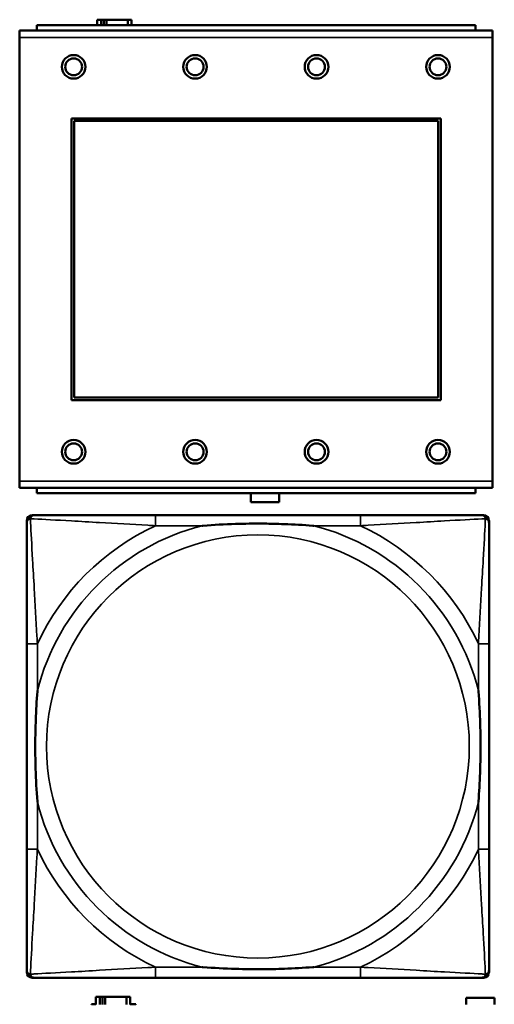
# Model space of a CAD drawing. Header units: inches. Extents: x 1.9 to 64.4, y 1.6 to 69.2.
# Tile 226 of 256: x 40.9 to 41.6, y 56.6 to 58.1. Entities that reach past the tile are written whole.
import ezdxf

# ---------------------------------------------------------------- set-up
doc = ezdxf.new("R2010")
doc.units = ezdxf.units.IN
doc.header["$MEASUREMENT"] = 0
doc.layers.add('Visible (ANSI)', color=7, linetype='Continuous', lineweight=50)
doc.layers.add('Visible Narrow (ANSI)', color=7, linetype='Continuous', lineweight=35)

msp = doc.modelspace()

# ---------------------------------------------------------------- linework, layer by layer
at = {"layer": 'Visible (ANSI)'}
for p, q in [((41.5731, 58.0614), (40.9231, 58.0614)), ((40.9231, 58.0534), (40.9231, 58.0614)), ((41.0184, 58.0696), (41.0126, 58.0696)), ((41.0126, 58.0696), (41.0126, 58.0614)), ((41.0184, 58.0696), (41.0224, 58.0696)), ((41.0184, 58.0614), (41.0184, 58.0696)), ((41.0224, 58.0614), (41.0224, 58.0696)), ((41.0224, 58.0696), (41.0265, 58.0696)), ((41.0265, 58.0696), (41.0265, 58.0614)), ((41.0265, 58.0696), (41.0577, 58.0696)), ((41.0577, 58.0696), (41.0577, 58.0614)), ((41.0636, 58.0696), (41.0577, 58.0696)), ((41.0636, 58.0614), (41.0636, 58.0696)), ((41.5731, 58.0614), (41.5731, 58.0534)), ((41.5986, 58.0534), (40.8976, 58.0534)), ((40.8976, 58.0434), (40.8976, 58.0534)), ((40.8976, 58.0434), (40.8976, 57.3864)), ((41.5986, 58.0534), (41.5986, 58.0434)), ((41.5986, 57.3864), (41.5986, 58.0434)), ((40.9746, 57.5064), (40.9746, 57.9234)), ((40.9746, 57.9234), (41.5216, 57.9234)), ((40.9782, 57.9198), (41.518, 57.9198)), ((40.9782, 57.51), (40.9782, 57.9198)), ((41.518, 57.9198), (41.518, 57.51)), ((41.5216, 57.9234), (41.5216, 57.5064)), ((41.5216, 57.5064), (40.9746, 57.5064)), ((41.518, 57.51), (40.9782, 57.51)), ((40.8976, 57.3764), (40.8976, 57.3864)), ((41.5986, 57.3864), (41.5986, 57.3764)), ((40.8976, 57.3764), (41.5986, 57.3764)), ((40.9231, 57.3764), (40.9231, 57.3684)), ((41.5731, 57.3684), (41.5731, 57.3764)), ((41.5731, 57.3684), (40.9231, 57.3684)), ((41.2401, 57.3551), (41.2401, 57.3684)), ((41.2821, 57.3684), (41.2821, 57.3551)), ((41.2821, 57.3551), (41.2401, 57.3551)), ((40.9082, 56.6589), (40.9082, 57.3281)), ((40.916, 57.336), (40.92, 57.336)), ((41.4027, 57.336), (41.0987, 57.336)), ((41.5814, 57.336), (41.5853, 57.336)), ((41.5932, 57.3281), (41.5932, 57.3242)), ((40.9082, 57.1455), (40.9082, 56.8415)), ((41.5932, 56.8415), (41.5932, 57.1455)), ((41.5932, 56.6628), (41.5932, 56.6589)), ((41.5853, 56.651), (40.916, 56.651)), ((41.0987, 56.651), (41.4027, 56.651)), ((41.0164, 56.6226), (41.0106, 56.6226)), ((41.0106, 56.6226), (41.0106, 56.6116)), ((41.0164, 56.6226), (41.0204, 56.6226)), ((41.0164, 56.6116), (41.0164, 56.6226)), ((41.0204, 56.6116), (41.0204, 56.6226)), ((41.0204, 56.6226), (41.0245, 56.6226)), ((41.0245, 56.6226), (41.0245, 56.6116)), ((41.0245, 56.6226), (41.0557, 56.6226)), ((41.0557, 56.6226), (41.0557, 56.6116)), ((41.0616, 56.6226), (41.0557, 56.6226)), ((41.0616, 56.6116), (41.0616, 56.6226)), ((41.5591, 56.6116), (41.5591, 56.6211)), ((41.5591, 56.6211), (41.6011, 56.6211)), ((41.6011, 56.6211), (41.6011, 56.6116)), ((41.0041, 56.6116), (41.0041, 56.6121)), ((41.0041, 56.6121), (41.0106, 56.6121)), ((41.0616, 56.6121), (41.0697, 56.6121)), ((41.0697, 56.6121), (41.0697, 56.6116))]:
    msp.add_line(p, q, dxfattribs=at)
for centre, radius in [((40.9776, 57.9998), 0.0175), ((41.1576, 57.9998), 0.0175), ((41.3376, 57.9998), 0.0175), ((41.5176, 57.9998), 0.0175), ((40.9776, 57.9998), 0.0125), ((41.1576, 57.9998), 0.0125), ((41.3376, 57.9998), 0.0125), ((41.5176, 57.9998), 0.0125), ((40.9776, 57.4298), 0.0175), ((41.1576, 57.4298), 0.0175), ((41.3376, 57.4298), 0.0175), ((41.5176, 57.4298), 0.0175), ((40.9776, 57.4298), 0.0125), ((41.1576, 57.4298), 0.0125), ((41.3376, 57.4298), 0.0125), ((41.5176, 57.4298), 0.0125)]:
    msp.add_circle(centre, radius, dxfattribs=at)
for centre, radius, start, end in [((40.916, 57.3281), 0.00787, 90, 180), ((40.92, 57.3242), 0.0118, 90, 180), ((41.5814, 57.3242), 0.0118, 0, 90), ((41.5853, 57.3281), 0.00787, 0, 90), ((40.92, 56.6628), 0.0118, 180, 270), ((40.916, 56.6589), 0.00787, 180, 270), ((41.5814, 56.6628), 0.0118, 270, 360), ((41.5853, 56.6589), 0.00787, 270, 0)]:
    msp.add_arc(centre, radius, start, end, dxfattribs=at)
for points, knots in [([(41.0987, 57.336), (41.0952, 57.336), (41.0916, 57.336), (41.088, 57.336), (41.0548, 57.336), (41.0211, 57.336), (40.9902, 57.336), (40.9633, 57.336), (40.9377, 57.336), (40.9243, 57.336), (40.9227, 57.336), (40.9212, 57.336), (40.92, 57.336)], [0, 0, 0, 0, 0.0272471, 0.0272471, 0.0272471, 0.2790553, 0.2790553, 0.2790553, 0.4988354, 0.4988354, 0.4988354, 0.5252205, 0.5252205, 0.5252205, 0.5252205]), ([(41.5814, 57.336), (41.5665, 57.336), (41.5249, 57.336), (41.4843, 57.336), (41.4577, 57.336), (41.4299, 57.336), (41.4027, 57.336)], [-0.5252205, -0.5252205, -0.5252205, -0.5252205, -0.20743, -0.20743, -0.20743, 0, 0, 0, 0]), ([(40.9082, 57.3242), (40.9082, 57.3093), (40.9082, 57.2677), (40.9082, 57.2271), (40.9082, 57.2005), (40.9082, 57.1727), (40.9082, 57.1455)], [-0.5252205, -0.5252205, -0.5252205, -0.5252205, -0.20743, -0.20743, -0.20743, 0, 0, 0, 0]), ([(41.1679, 57.3203), (41.1684, 57.3203), (41.1688, 57.3203), (41.1853, 57.3216), (41.2014, 57.3224), (41.2243, 57.3231), (41.231, 57.3233), (41.2402, 57.3234), (41.2427, 57.3234), (41.2468, 57.3234), (41.2484, 57.3234), (41.2515, 57.3234), (41.253, 57.3234), (41.2566, 57.3234), (41.2586, 57.3234), (41.2648, 57.3234), (41.269, 57.3233), (41.2787, 57.3231), (41.2843, 57.3229), (41.304, 57.3222), (41.3181, 57.3214), (41.3326, 57.3203), (41.333, 57.3203), (41.3334, 57.3203)], [-0.416114, -0.416114, -0.416114, -0.416114, -0.4127691, -0.4127691, -0.2896446, -0.2896446, -0.2388934, -0.2388934, -0.2201881, -0.2201881, -0.2080204, -0.2080204, -0.196499, -0.196499, -0.1809939, -0.1809939, -0.149741, -0.149741, -0.1073162, -0.1073162, 0, 0, 0.0033356, 0.0033356, 0.0033356, 0.0033356]), ([(41.5932, 57.1455), (41.5932, 57.149), (41.5932, 57.1526), (41.5932, 57.1562), (41.5932, 57.1894), (41.5932, 57.2231), (41.5932, 57.254), (41.5932, 57.2809), (41.5932, 57.3065), (41.5932, 57.3199), (41.5932, 57.3215), (41.5932, 57.323), (41.5932, 57.3242)], [0, 0, 0, 0, 0.0272471, 0.0272471, 0.0272471, 0.2790553, 0.2790553, 0.2790553, 0.4988354, 0.4988354, 0.4988354, 0.5252205, 0.5252205, 0.5252205, 0.5252205]), ([(40.9239, 56.9108), (40.9239, 56.9112), (40.9239, 56.9116), (40.9226, 56.9281), (40.9218, 56.9442), (40.9211, 56.9671), (40.9209, 56.9738), (40.9208, 56.983), (40.9208, 56.9855), (40.9208, 56.9896), (40.9208, 56.9912), (40.9208, 56.9943), (40.9208, 56.9958), (40.9208, 56.9994), (40.9208, 57.0015), (40.9208, 57.0076), (40.9209, 57.0118), (40.9211, 57.0215), (40.9213, 57.0271), (40.922, 57.0469), (40.9228, 57.0609), (40.9239, 57.0754), (40.9239, 57.0758), (40.9239, 57.0762)], [-0.416114, -0.416114, -0.416114, -0.416114, -0.4127691, -0.4127691, -0.2896446, -0.2896446, -0.2388934, -0.2388934, -0.2201881, -0.2201881, -0.2080204, -0.2080204, -0.196499, -0.196499, -0.1809939, -0.1809939, -0.149741, -0.149741, -0.1073162, -0.1073162, 0, 0, 0.0033356, 0.0033356, 0.0033356, 0.0033356]), ([(41.5775, 57.0762), (41.5775, 57.0758), (41.5775, 57.0754), (41.5788, 57.0589), (41.5796, 57.0428), (41.5803, 57.0199), (41.5805, 57.0132), (41.5806, 57.004), (41.5806, 57.0015), (41.5806, 56.9974), (41.5806, 56.9958), (41.5806, 56.9927), (41.5806, 56.9912), (41.5806, 56.9876), (41.5806, 56.9856), (41.5806, 56.9794), (41.5805, 56.9752), (41.5803, 56.9655), (41.5801, 56.9599), (41.5794, 56.9402), (41.5786, 56.9261), (41.5775, 56.9116), (41.5775, 56.9112), (41.5775, 56.9108)], [-0.416114, -0.416114, -0.416114, -0.416114, -0.4127691, -0.4127691, -0.2896446, -0.2896446, -0.2388934, -0.2388934, -0.2201881, -0.2201881, -0.2080204, -0.2080204, -0.196499, -0.196499, -0.1809939, -0.1809939, -0.149741, -0.149741, -0.1073162, -0.1073162, 0, 0, 0.0033356, 0.0033356, 0.0033356, 0.0033356]), ([(40.9082, 56.8415), (40.9082, 56.8143), (40.9082, 56.7865), (40.9082, 56.7599), (40.9082, 56.7193), (40.9082, 56.6777), (40.9082, 56.6628)], [3.9382945, 3.9382945, 3.9382945, 3.9382945, 4.1457245, 4.1457245, 4.1457245, 4.463515, 4.463515, 4.463515, 4.463515]), ([(41.5932, 56.6628), (41.5932, 56.6777), (41.5932, 56.7193), (41.5932, 56.7599), (41.5932, 56.7865), (41.5932, 56.8143), (41.5932, 56.8415)], [-0.5252205, -0.5252205, -0.5252205, -0.5252205, -0.20743, -0.20743, -0.20743, 0, 0, 0, 0]), ([(41.3334, 56.6667), (41.333, 56.6667), (41.3326, 56.6667), (41.3181, 56.6656), (41.304, 56.6648), (41.2843, 56.6641), (41.2787, 56.6639), (41.269, 56.6637), (41.2648, 56.6636), (41.2586, 56.6636), (41.2566, 56.6636), (41.253, 56.6636), (41.2515, 56.6636), (41.2484, 56.6636), (41.2468, 56.6636), (41.2427, 56.6636), (41.2402, 56.6636), (41.231, 56.6637), (41.2243, 56.6639), (41.2014, 56.6646), (41.1853, 56.6654), (41.1688, 56.6667), (41.1684, 56.6667), (41.1679, 56.6667)], [-0.4149464, -0.4149464, -0.4149464, -0.4149464, -0.41162, -0.41162, -0.3046026, -0.3046026, -0.2622958, -0.2622958, -0.23113, -0.23113, -0.215668, -0.215668, -0.2041787, -0.2041787, -0.1920448, -0.1920448, -0.1733916, -0.1733916, -0.1227817, -0.1227817, 0, 0, 0.0033356, 0.0033356, 0.0033356, 0.0033356]), ([(40.92, 56.651), (40.9349, 56.651), (40.9765, 56.651), (41.0171, 56.651), (41.0437, 56.651), (41.0715, 56.651), (41.0987, 56.651)], [-0.5252205, -0.5252205, -0.5252205, -0.5252205, -0.20743, -0.20743, -0.20743, 0, 0, 0, 0]), ([(41.4027, 56.651), (41.4299, 56.651), (41.4577, 56.651), (41.4843, 56.651), (41.5249, 56.651), (41.5665, 56.651), (41.5814, 56.651)], [3.9382945, 3.9382945, 3.9382945, 3.9382945, 4.1457245, 4.1457245, 4.1457245, 4.463515, 4.463515, 4.463515, 4.463515])]:
    msp.add_open_spline(points, degree=3, knots=knots, dxfattribs=at)
at = {"layer": 'Visible Narrow (ANSI)'}
for p, q in [((40.8976, 58.0434), (41.5986, 58.0434)), ((41.5986, 57.3864), (40.8976, 57.3864)), ((41.0987, 57.336), (41.0987, 57.3203)), ((41.4027, 57.336), (41.4027, 57.3203)), ((41.0987, 57.3203), (41.1679, 57.3203)), ((41.3334, 57.3203), (41.4027, 57.3203)), ((40.9239, 57.1455), (40.9082, 57.1455)), ((40.9239, 57.0762), (40.9239, 57.1455)), ((41.5932, 57.1455), (41.5775, 57.1455)), ((41.5775, 57.1455), (41.5775, 57.0762)), ((40.9239, 56.8415), (40.9239, 56.9108)), ((41.5775, 56.9108), (41.5775, 56.8415)), ((40.9239, 56.8415), (40.9082, 56.8415)), ((41.5932, 56.8415), (41.5775, 56.8415)), ((41.0987, 56.6667), (41.0987, 56.651)), ((41.1679, 56.6667), (41.0987, 56.6667)), ((41.4027, 56.6667), (41.3334, 56.6667)), ((41.4027, 56.6667), (41.4027, 56.651))]:
    msp.add_line(p, q, dxfattribs=at)
msp.add_circle((41.2507, 56.9935), 0.3133, dxfattribs=at)
for radius, start, end in [(0.3371, 104.2103, 165.7897), (0.3604, 114.9407, 155.0593), (0.3371, 14.2103, 75.7897), (0.3604, 24.9407, 65.0593), (0.3371, 194.2103, 255.7897), (0.3371, 284.2103, 345.7897), (0.3604, 204.9407, 245.0593), (0.3604, 294.9407, 335.0593)]:
    msp.add_arc((41.2507, 56.9935), radius, start, end, dxfattribs=at)
for points, knots in [([(40.9082, 57.3242), (40.9082, 57.3248), (40.9083, 57.3254), (40.9085, 57.3264), (40.9087, 57.3268), (40.909, 57.3275), (40.9091, 57.3277), (40.9094, 57.3281), (40.9095, 57.3282), (40.9098, 57.3286), (40.9101, 57.3289), (40.9108, 57.3295), (40.9113, 57.3298), (40.9123, 57.3303), (40.9129, 57.3306), (40.9135, 57.3307)], [-0.02627331, -0.02627331, -0.02627331, -0.02627331, -0.02158775, -0.02158775, -0.01736415, -0.01736415, -0.0147244, -0.0147244, -0.01307456, -0.01307456, -0.00977487, -0.00977487, -0.00449537, -0.00449537, 0.00012419, 0.00012419, 0.00012419, 0.00012419]), ([(40.9135, 57.3307), (40.9136, 57.3313), (40.9139, 57.3319), (40.9144, 57.3329), (40.9147, 57.3334), (40.9153, 57.3341), (40.9156, 57.3344), (40.916, 57.3347), (40.9161, 57.3348), (40.9165, 57.3351), (40.9167, 57.3352), (40.9174, 57.3355), (40.9178, 57.3357), (40.9188, 57.3359), (40.9194, 57.336), (40.92, 57.336)], [-0.00012419, -0.00012419, -0.00012419, -0.00012419, 0.00449537, 0.00449537, 0.00977487, 0.00977487, 0.01307456, 0.01307456, 0.0147244, 0.0147244, 0.01736415, 0.01736415, 0.02158775, 0.02158775, 0.02627331, 0.02627331, 0.02627331, 0.02627331]), ([(40.9239, 57.1455), (40.9237, 57.1492), (40.9235, 57.153), (40.922, 57.1803), (40.9206, 57.2045), (40.9184, 57.2424), (40.9175, 57.2564), (40.9155, 57.2916), (40.9145, 57.3118), (40.9136, 57.3272), (40.9136, 57.329), (40.9135, 57.3307)], [0, 0, 0, 0, 0.0278591, 0.0278591, 0.201273, 0.201273, 0.3066357, 0.3066357, 0.475216, 0.475216, 0.5007189, 0.5007189, 0.5007189, 0.5007189]), ([(40.9135, 57.3307), (40.9152, 57.3306), (40.917, 57.3305), (40.9324, 57.3297), (40.9525, 57.3287), (40.9878, 57.3267), (41.0018, 57.3258), (41.0397, 57.3236), (41.0639, 57.3222), (41.0912, 57.3207), (41.095, 57.3205), (41.0987, 57.3203)], [-0.5007189, -0.5007189, -0.5007189, -0.5007189, -0.475216, -0.475216, -0.3066357, -0.3066357, -0.201273, -0.201273, -0.0278591, -0.0278591, 0, 0, 0, 0]), ([(41.4027, 57.3203), (41.4064, 57.3205), (41.4102, 57.3207), (41.4375, 57.3222), (41.4617, 57.3236), (41.4996, 57.3258), (41.5136, 57.3267), (41.5488, 57.3287), (41.569, 57.3297), (41.5844, 57.3305), (41.5862, 57.3306), (41.5879, 57.3307)], [0, 0, 0, 0, 0.0278591, 0.0278591, 0.201273, 0.201273, 0.3066357, 0.3066357, 0.475216, 0.475216, 0.5007189, 0.5007189, 0.5007189, 0.5007189]), ([(41.5879, 57.3307), (41.5878, 57.329), (41.5877, 57.3272), (41.5869, 57.3118), (41.5858, 57.2916), (41.5839, 57.2564), (41.583, 57.2424), (41.5808, 57.2045), (41.5794, 57.1803), (41.5779, 57.153), (41.5777, 57.1492), (41.5775, 57.1455)], [-0.5007189, -0.5007189, -0.5007189, -0.5007189, -0.475216, -0.475216, -0.3066357, -0.3066357, -0.201273, -0.201273, -0.0278591, -0.0278591, 0, 0, 0, 0]), ([(41.5814, 57.336), (41.582, 57.336), (41.5826, 57.3359), (41.5836, 57.3357), (41.584, 57.3355), (41.5846, 57.3352), (41.5849, 57.3351), (41.5853, 57.3348), (41.5854, 57.3347), (41.5858, 57.3344), (41.5861, 57.3341), (41.5867, 57.3334), (41.587, 57.3329), (41.5875, 57.3319), (41.5878, 57.3313), (41.5879, 57.3307)], [-0.02627331, -0.02627331, -0.02627331, -0.02627331, -0.02158775, -0.02158775, -0.01736415, -0.01736415, -0.0147244, -0.0147244, -0.01307456, -0.01307456, -0.00977487, -0.00977487, -0.00449537, -0.00449537, 0.00012419, 0.00012419, 0.00012419, 0.00012419]), ([(41.5879, 57.3307), (41.5885, 57.3306), (41.5891, 57.3303), (41.5901, 57.3298), (41.5906, 57.3295), (41.5913, 57.3289), (41.5916, 57.3286), (41.5919, 57.3282), (41.592, 57.3281), (41.5923, 57.3277), (41.5924, 57.3275), (41.5927, 57.3268), (41.5929, 57.3264), (41.5931, 57.3254), (41.5932, 57.3248), (41.5932, 57.3242)], [-0.00012419, -0.00012419, -0.00012419, -0.00012419, 0.00449537, 0.00449537, 0.00977487, 0.00977487, 0.01307456, 0.01307456, 0.0147244, 0.0147244, 0.01736415, 0.01736415, 0.02158775, 0.02158775, 0.02627331, 0.02627331, 0.02627331, 0.02627331]), ([(40.9135, 56.6563), (40.9136, 56.658), (40.9136, 56.6598), (40.9145, 56.6752), (40.9155, 56.6954), (40.9175, 56.7306), (40.9184, 56.7446), (40.9206, 56.7825), (40.922, 56.8067), (40.9235, 56.834), (40.9237, 56.8378), (40.9239, 56.8415)], [-4.4390134, -4.4390134, -4.4390134, -4.4390134, -4.4135105, -4.4135105, -4.2449302, -4.2449302, -4.1395675, -4.1395675, -3.9661536, -3.9661536, -3.9382945, -3.9382945, -3.9382945, -3.9382945]), ([(41.5775, 56.8415), (41.5777, 56.8378), (41.5779, 56.834), (41.5794, 56.8067), (41.5808, 56.7825), (41.583, 56.7446), (41.5839, 56.7306), (41.5858, 56.6954), (41.5869, 56.6752), (41.5877, 56.6598), (41.5878, 56.658), (41.5879, 56.6563)], [0, 0, 0, 0, 0.0278591, 0.0278591, 0.201273, 0.201273, 0.3066357, 0.3066357, 0.475216, 0.475216, 0.5007189, 0.5007189, 0.5007189, 0.5007189]), ([(40.9135, 56.6563), (40.9129, 56.6564), (40.9123, 56.6567), (40.9113, 56.6572), (40.9108, 56.6575), (40.9101, 56.6581), (40.9098, 56.6584), (40.9095, 56.6588), (40.9094, 56.6589), (40.9091, 56.6593), (40.909, 56.6595), (40.9087, 56.6602), (40.9085, 56.6606), (40.9083, 56.6616), (40.9082, 56.6622), (40.9082, 56.6628)], [-0.00012419, -0.00012419, -0.00012419, -0.00012419, 0.00449537, 0.00449537, 0.00977487, 0.00977487, 0.01307456, 0.01307456, 0.0147244, 0.0147244, 0.01736415, 0.01736415, 0.02158775, 0.02158775, 0.02627331, 0.02627331, 0.02627331, 0.02627331]), ([(41.0987, 56.6667), (41.095, 56.6665), (41.0912, 56.6663), (41.0639, 56.6648), (41.0397, 56.6634), (41.0018, 56.6612), (40.9878, 56.6603), (40.9525, 56.6584), (40.9324, 56.6573), (40.917, 56.6565), (40.9152, 56.6564), (40.9135, 56.6563)], [0, 0, 0, 0, 0.0278591, 0.0278591, 0.201273, 0.201273, 0.3066357, 0.3066357, 0.475216, 0.475216, 0.5007189, 0.5007189, 0.5007189, 0.5007189]), ([(41.5879, 56.6563), (41.5862, 56.6564), (41.5844, 56.6565), (41.569, 56.6573), (41.5488, 56.6584), (41.5136, 56.6603), (41.4996, 56.6612), (41.4617, 56.6634), (41.4375, 56.6648), (41.4102, 56.6663), (41.4064, 56.6665), (41.4027, 56.6667)], [-4.4390134, -4.4390134, -4.4390134, -4.4390134, -4.4135105, -4.4135105, -4.2449302, -4.2449302, -4.1395675, -4.1395675, -3.9661536, -3.9661536, -3.9382945, -3.9382945, -3.9382945, -3.9382945]), ([(41.5932, 56.6628), (41.5932, 56.6622), (41.5931, 56.6616), (41.5929, 56.6606), (41.5927, 56.6602), (41.5924, 56.6595), (41.5923, 56.6593), (41.592, 56.6589), (41.5919, 56.6588), (41.5916, 56.6584), (41.5913, 56.6581), (41.5906, 56.6575), (41.5901, 56.6572), (41.5891, 56.6567), (41.5885, 56.6564), (41.5879, 56.6563)], [-0.02627331, -0.02627331, -0.02627331, -0.02627331, -0.02158775, -0.02158775, -0.01736415, -0.01736415, -0.0147244, -0.0147244, -0.01307456, -0.01307456, -0.00977487, -0.00977487, -0.00449537, -0.00449537, 0.00012419, 0.00012419, 0.00012419, 0.00012419]), ([(40.92, 56.651), (40.9194, 56.651), (40.9188, 56.6511), (40.9178, 56.6513), (40.9174, 56.6515), (40.9167, 56.6518), (40.9165, 56.6519), (40.9161, 56.6522), (40.916, 56.6523), (40.9156, 56.6526), (40.9153, 56.6529), (40.9147, 56.6536), (40.9144, 56.6541), (40.9139, 56.6551), (40.9136, 56.6557), (40.9135, 56.6563)], [-0.02627331, -0.02627331, -0.02627331, -0.02627331, -0.02158775, -0.02158775, -0.01736415, -0.01736415, -0.0147244, -0.0147244, -0.01307456, -0.01307456, -0.00977487, -0.00977487, -0.00449537, -0.00449537, 0.00012419, 0.00012419, 0.00012419, 0.00012419]), ([(41.5879, 56.6563), (41.5878, 56.6557), (41.5875, 56.6551), (41.587, 56.6541), (41.5867, 56.6536), (41.5861, 56.6529), (41.5858, 56.6526), (41.5854, 56.6523), (41.5853, 56.6522), (41.5849, 56.6519), (41.5846, 56.6518), (41.584, 56.6515), (41.5836, 56.6513), (41.5826, 56.6511), (41.582, 56.651), (41.5814, 56.651)], [-0.00012419, -0.00012419, -0.00012419, -0.00012419, 0.00449537, 0.00449537, 0.00977487, 0.00977487, 0.01307456, 0.01307456, 0.0147244, 0.0147244, 0.01736415, 0.01736415, 0.02158775, 0.02158775, 0.02627331, 0.02627331, 0.02627331, 0.02627331])]:
    msp.add_open_spline(points, degree=3, knots=knots, dxfattribs=at)

doc.saveas('drawing.dxf')
